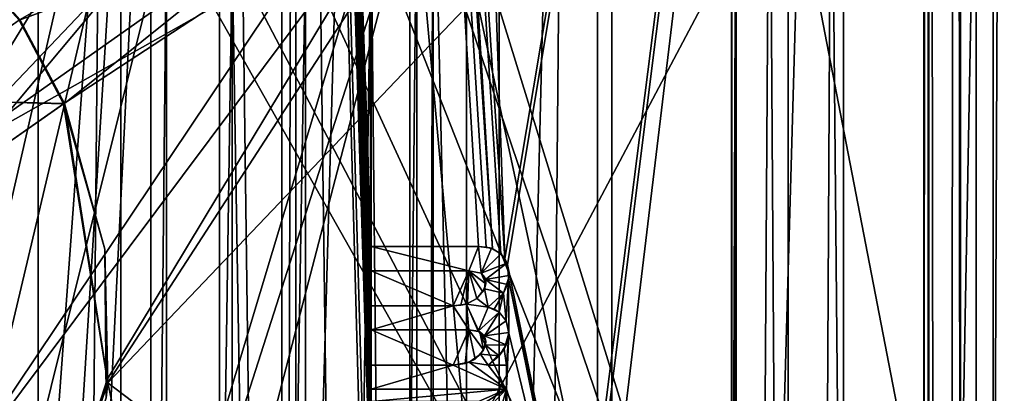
# Model space of a CAD drawing. Extents: x -3 to 104, y -79 to 161.
# Tile 143 of 203: x 71.43 to 81.92, y 64.44 to 68.42. Entities that reach past the tile are written whole.
import ezdxf

# ---------------------------------------------------------------- set-up
doc = ezdxf.new("R2010")
doc.units = 0
doc.header["$MEASUREMENT"] = 0

msp = doc.modelspace()

# ---------------------------------------------------------------- linework, layer by layer
for points in [[(71.629997, 130, -10.3), (67.919998, 0, -10.3), (67.919998, 130, -10.3)], [(71.629997, 0, -10.3), (67.919998, 0, -10.3), (71.629997, 130, -10.3)], [(71.629997, 0, -71.599998), (71.629997, 130, -71.599998), (72.830002, 130, -71.599998)], [(72.830002, 0, -71.599998), (71.629997, 0, -71.599998), (72.830002, 130, -71.599998)], [(71.629997, 130, -71.599998), (71.629997, 0, -10.3), (71.629997, 130, -10.3)], [(71.629997, 0, -71.599998), (71.629997, 0, -10.3), (71.629997, 130, -71.599998)], [(76.540001, 130, -10.3), (72.830002, 0, -10.3), (72.830002, 130, -10.3)], [(76.540001, 0, -10.3), (72.830002, 0, -10.3), (76.540001, 130, -10.3)], [(72.830002, 130, -10.3), (72.830002, 0, -71.599998), (72.830002, 130, -71.599998)], [(72.830002, 0, -10.3), (72.830002, 0, -71.599998), (72.830002, 130, -10.3)], [(76.540001, 0, -71.599998), (76.540001, 130, -71.599998), (77.739998, 130, -71.599998)], [(77.739998, 0, -71.599998), (76.540001, 0, -71.599998), (77.739998, 130, -71.599998)], [(76.540001, 130, -71.599998), (76.540001, 0, -10.3), (76.540001, 130, -10.3)], [(76.540001, 0, -71.599998), (76.540001, 0, -10.3), (76.540001, 130, -71.599998)], [(81.449997, 130, -10.3), (77.739998, 0, -10.3), (77.739998, 130, -10.3)], [(81.449997, 0, -10.3), (77.739998, 0, -10.3), (81.449997, 130, -10.3)], [(77.739998, 130, -10.3), (77.739998, 0, -71.599998), (77.739998, 130, -71.599998)], [(77.739998, 0, -10.3), (77.739998, 0, -71.599998), (77.739998, 130, -10.3)], [(81.449997, 0, -71.599998), (81.449997, 130, -71.599998), (82.650002, 130, -71.599998)], [(82.650002, 0, -71.599998), (81.449997, 0, -71.599998), (82.650002, 130, -71.599998)], [(81.449997, 130, -71.599998), (81.449997, 0, -10.3), (81.449997, 130, -10.3)], [(81.449997, 0, -71.599998), (81.449997, 0, -10.3), (81.449997, 130, -71.599998)], [(100.300003, 129.649994, 17.299999), (100.300003, -43.349998, 17.299999), (75.836403, 70.811302, 17.299999)], [(60.471001, 19.228001, 17.299999), (60.471001, 126.727997, 17.299999), (72.336403, 70.811302, 17.299999)], [(39.528702, 112.523003), (39.528702, 23.4326), (96.9217, 124.593002)], [(39.528702, 23.4326), (96.9217, 5.4074), (96.9217, 124.593002)], [(5.1713, 6.7213, -72.699997), (95.428703, 123.278999, -72.699997), (5.1713, 123.278999, -72.699997)], [(5.1713, 6.7213, -72.699997), (95.428703, 6.7213, -72.699997), (95.428703, 123.278999, -72.699997)], [(81.800003, 96.800003, -74.699997), (76.598602, 65.875397, -74.699997), (75.800003, 88.925003, -74.699997)], [(81.800003, 96.800003, -74.699997), (76.626404, 65.812401, -74.699997), (76.598602, 65.875397, -74.699997)], [(81.800003, 96.800003, -74.699997), (77.3908, 62.107101, -74.699997), (76.626404, 65.812401, -74.699997)], [(81.800003, 96.800003, -74.699997), (77.401497, 61.830502, -74.699997), (77.3908, 62.107101, -74.699997)], [(81.800003, 96.800003, -74.699997), (77.407501, 60.316101, -74.699997), (77.401497, 61.830502, -74.699997)], [(81.800003, 96.800003, -74.699997), (81.800003, 33.200001, -74.699997), (77.407501, 60.316101, -74.699997)], [(83, 96.800003, -76.900002), (83, 65.599998, -76.900002), (81.800003, 96.800003, -76.900002)], [(81.800003, 33.200001, -76.900002), (81.800003, 96.800003, -76.900002), (83, 64.400002, -76.900002)], [(83, 64.400002, -76.900002), (81.800003, 96.800003, -76.900002), (83, 65.599998, -76.900002)], [(81.800003, 96.800003, -76.900002), (81.800003, 33.200001, -76.900002), (81.800003, 96.800003, -74.699997)], [(81.800003, 96.800003, -74.699997), (81.800003, 33.200001, -76.900002), (81.800003, 33.200001, -74.699997)], [(81.957703, 96.5158, 56.130299), (81.409302, 95.583702, 57.256199), (81.522301, -6.7478, 56.9613)], [(82.237, -8.0086, 55.735298), (81.957703, 96.5158, 56.130299), (81.522301, -6.7478, 56.9613)], [(81.409302, 95.583702, 57.256199), (81.115601, 95.114502, 58.758301), (81.2528, -6.3077, 57.792198)], [(81.522301, -6.7478, 56.9613), (81.409302, 95.583702, 57.256199), (81.2528, -6.3077, 57.792198)], [(81.115601, 95.114502, 58.758301), (81.109001, 95.096603, 59), (81.115601, -6.0919, 58.758301)], [(81.2528, -6.3077, 57.792198), (81.115601, 95.114502, 58.758301), (81.115601, -6.0919, 58.758301)], [(81.059998, 62.8307, 69.016998), (81.109001, 95.096603, 59), (81.063599, 75.109497, 68.290901)], [(81.109001, -6.074, 59), (81.109001, 95.096603, 59), (81.059998, 62.8307, 69.016998)], [(81.115601, -6.0919, 58.758301), (81.109001, 95.096603, 59), (81.109001, -6.074, 59)], [(77.586403, -4.1887, 55.700001), (77.586403, 92.311302, 55.700001), (75.836403, 70.811302, 55.700001)], [(77.586403, 92.311302, 54.099998), (77.586403, -4.1887, 54.099998), (75.836403, 20.8113, 54.099998)], [(77.586403, 92.311302, 54.099998), (75.836403, 20.8113, 54.099998), (75.836403, 70.811302, 54.099998)], [(77.586403, 92.311302, 54.099998), (77.586403, -4.1887, 55.700001), (77.586403, -4.1887, 54.099998)], [(77.586403, 92.311302, 55.700001), (77.586403, -4.1887, 55.700001), (77.586403, 92.311302, 54.099998)], [(75.800003, 88.925003, -74.699997), (76.598602, 65.875397, -74.699997), (75.1604, 87.771301, -74.699997)], [(74.224998, 88.631401, -74.699997), (74.224998, 37.368599, -74.699997), (73.5625, 87.685204, -74.699997)], [(74.375, 88.631401, -74.5), (74.375, 37.368599, -74.5), (74.224998, 37.368599, -74.5)], [(74.375, 88.631401, -74.5), (74.224998, 37.368599, -74.5), (74.224998, 88.631401, -74.5)], [(74.224998, 88.631401, -74.5), (74.224998, 37.368599, -74.5), (74.224998, 88.631401, -74.699997)], [(74.224998, 88.631401, -74.699997), (74.224998, 37.368599, -74.5), (74.224998, 37.368599, -74.699997)], [(74.375, 37.368599, -74.699997), (74.375, 88.631401, -74.699997), (75.037498, 38.3148, -74.699997)], [(75.037498, 38.3148, -74.699997), (74.375, 88.631401, -74.699997), (75.155701, 60.275398, -74.699997)], [(75.155701, 60.275398, -74.699997), (74.375, 88.631401, -74.699997), (75.147301, 61.9361, -74.699997)], [(75.147301, 61.9361, -74.699997), (74.375, 88.631401, -74.699997), (75.175003, 63.094398, -74.699997)], [(75.175003, 63.094398, -74.699997), (74.375, 88.631401, -74.699997), (75.175003, 63.4678, -74.699997)], [(75.175003, 63.4678, -74.699997), (74.375, 88.631401, -74.699997), (75.175003, 63.724701, -74.699997)], [(75.175003, 63.724701, -74.699997), (74.375, 88.631401, -74.699997), (75.175003, 64.098099, -74.699997)], [(75.175003, 64.098099, -74.699997), (74.375, 88.631401, -74.699997), (75.175003, 64.355698, -74.699997)], [(75.175003, 64.355698, -74.699997), (74.375, 88.631401, -74.699997), (75.175003, 64.4842, -74.699997)], [(75.175003, 64.4842, -74.699997), (74.375, 88.631401, -74.699997), (75.175003, 64.741798, -74.699997)], [(75.175003, 64.741798, -74.699997), (74.375, 88.631401, -74.699997), (75.175003, 65.115196, -74.699997)], [(75.175003, 65.115196, -74.699997), (74.375, 88.631401, -74.699997), (75.175003, 65.3722, -74.699997)], [(75.175003, 65.3722, -74.699997), (74.375, 88.631401, -74.699997), (75.175003, 65.745598, -74.699997)], [(75.175003, 65.745598, -74.699997), (74.375, 88.631401, -74.699997), (75.175003, 66.003197, -74.699997)], [(75.175003, 66.003197, -74.699997), (74.375, 88.631401, -74.699997), (75.037498, 87.685204, -74.699997)], [(74.375, 37.368599, -74.5), (74.375, 88.631401, -74.5), (74.375, 88.631401, -74.699997)], [(74.375, 37.368599, -74.5), (74.375, 88.631401, -74.699997), (74.375, 37.368599, -74.699997)], [(75.1604, 87.771301, -74.699997), (76.469704, 65.979202, -74.699997), (75.037498, 87.685204, -74.699997)], [(75.1604, 87.771301, -74.699997), (76.598602, 65.875397, -74.699997), (76.558197, 65.925903, -74.699997)], [(76.558197, 65.925903, -74.699997), (76.469704, 65.979202, -74.699997), (75.1604, 87.771301, -74.699997)], [(73.5625, 87.685204, -74.699997), (69.927101, 38.094601, -74.699997), (68.6222, 84.107803, -74.699997)], [(73.5625, 87.685204, -74.699997), (70.488503, 38.364899, -74.699997), (69.927101, 38.094601, -74.699997)], [(73.5625, 87.685204, -74.699997), (71.111504, 38.364899, -74.699997), (70.488503, 38.364899, -74.699997)], [(73.5625, 87.685204, -74.699997), (73.5625, 38.3148, -74.699997), (71.111504, 38.364899, -74.699997)], [(73.5625, 87.685204, -74.699997), (74.224998, 37.368599, -74.699997), (73.5625, 38.3148, -74.699997)], [(76.469704, 65.979202, -74.699997), (76.400299, 65.9972, -74.699997), (75.037498, 87.685204, -74.699997)], [(76.400299, 65.9972, -74.699997), (76.319901, 66.003197, -74.699997), (75.037498, 87.685204, -74.699997)], [(75.175003, 66.003197, -74.699997), (75.037498, 87.685204, -74.699997), (76.319901, 66.003197, -74.699997)], [(37.971001, 29.478001, 18.9), (72.336403, 70.811302, 18.9), (9.6776, 87.4431, 18.9)], [(72.509804, 70.052002, 54.099998), (9.6776, 22.179501, 54.099998), (9.6776, 87.4431, 54.099998)], [(80.207298, 56.689499, 18.9), (80.207298, 83.608299, 18.9), (75.836403, 70.811302, 18.9)], [(80.207298, 83.608299, 18.9), (80.207298, 56.689499, 50.900002), (80.207298, 83.608299, 50.900002)], [(80.207298, 83.608299, 18.9), (80.207298, 56.689499, 18.9), (80.207298, 56.689499, 50.900002)], [(96.816803, 83.608299, 50.900002), (80.207298, 56.689499, 50.900002), (96.816803, 56.689499, 50.900002)], [(80.207298, 83.608299, 50.900002), (80.207298, 56.689499, 50.900002), (96.816803, 83.608299, 50.900002)], [(76.191704, 63.829102, 70.591202), (76.191299, 77.116302, 69.744301), (75.586403, 70.454903, 69.889999)], [(76.191704, 63.829102, 70.591202), (79.617104, 70.296402, 70.1278), (76.191299, 77.116302, 69.744301)], [(81.063599, 75.109497, 68.290901), (79.617104, 70.296402, 70.1278), (81.059998, 62.8307, 69.016998)], [(70.586403, 66.911301, 55.700001), (72.336403, 70.811302, 55.700001), (66.386398, 73.311302, 55.700001)], [(71.910004, 67.525803, 68.4953), (71.435097, 68.416199, 68.459396), (76.886902, 71.511299, 68.091797)], [(72.3722, 64.551697, 68.629601), (71.910004, 67.525803, 68.4953), (76.886902, 71.511299, 68.091797)], [(72.3722, 64.551697, 68.629601), (76.886902, 71.511299, 68.091797), (79.0149, 71.511299, 68.016403)], [(72.3722, 64.551697, 68.629601), (79.0149, 71.511299, 68.016403), (79.013496, 59.511299, 68.594498)], [(79.018997, 59.511299, 66.900002), (79.013496, 59.511299, 68.594498), (79.0149, 71.511299, 68.016403)], [(79.063202, 71.511299, 58.127399), (79.018997, 59.511299, 66.900002), (79.0149, 71.511299, 68.016403)], [(79.063202, 71.511299, 58.127399), (79.018898, 41.511299, 66.900002), (79.018997, 58.411301, 66.900002)], [(79.063202, 71.511299, 58.127399), (79.063202, 16.511299, 58.127399), (79.018898, 41.511299, 66.900002)], [(79.063202, 71.511299, 58.127399), (79.018997, 58.411301, 66.900002), (79.018997, 59.511299, 66.900002)], [(79.417198, 71.511299, 56.614399), (79.778297, 16.511299, 55.7435), (79.063202, 16.511299, 58.127399)], [(79.063202, 71.511299, 58.127399), (79.417198, 71.511299, 56.614399), (79.063202, 16.511299, 58.127399)], [(79.417198, 71.511299, 56.614399), (80.0737, 71.511299, 55.192799), (79.778297, 16.511299, 55.7435)], [(80.0737, 71.511299, 55.192799), (80.590897, 16.511299, 54.428699), (79.778297, 16.511299, 55.7435)], [(80.0737, 71.511299, 55.192799), (81.618599, 71.511299, 53.3554), (80.590897, 16.511299, 54.428699)], [(81.618599, 71.511299, 53.3554), (81.618599, 16.511299, 53.3554), (80.590897, 16.511299, 54.428699)], [(82.590202, 71.511299, 52.5), (82.590202, 16.511299, 52.5), (81.618599, 16.511299, 53.3554)], [(81.618599, 71.511299, 53.3554), (82.590202, 71.511299, 52.5), (81.618599, 16.511299, 53.3554)], [(72.509804, 70.052002, 18.9), (72.336403, 70.811302, 18.9), (37.971001, 29.478001, 18.9)], [(60.471001, 19.228001, 17.299999), (72.336403, 70.811302, 17.299999), (72.509804, 70.052002, 17.299999)], [(70.586403, 66.911301, 55.700001), (72.509804, 70.052002, 55.700001), (72.336403, 70.811302, 55.700001)], [(80.207298, 56.689499, 18.9), (75.836403, 70.811302, 18.9), (75.663101, 70.052002, 18.9)], [(75.836403, 70.811302, 17.299999), (75.663101, 21.570601, 17.299999), (75.663101, 70.052002, 17.299999)], [(75.836403, 70.811302, 17.299999), (75.836403, 20.8113, 17.299999), (75.663101, 21.570601, 17.299999)], [(75.663101, 21.570601, 55.700001), (75.836403, 70.811302, 55.700001), (75.663101, 70.052002, 55.700001)], [(75.836403, 20.8113, 55.700001), (75.836403, 70.811302, 55.700001), (75.663101, 21.570601, 55.700001)], [(75.836403, 70.811302, 54.099998), (75.663101, 21.570601, 54.099998), (75.663101, 70.052002, 54.099998)], [(75.836403, 70.811302, 54.099998), (75.836403, 20.8113, 54.099998), (75.663101, 21.570601, 54.099998)], [(75.836403, 70.811302, 17.299999), (100.300003, -43.349998, 17.299999), (75.836403, 20.8113, 17.299999)], [(77.586403, -4.1887, 55.700001), (75.836403, 70.811302, 55.700001), (75.836403, 20.8113, 55.700001)], [(75.586502, 50.517799, 70.524696), (76.191704, 63.829102, 70.591202), (75.586403, 70.454903, 69.889999)], [(75.586502, 50.517799, 70.524696), (75.586403, 70.454903, 69.889999), (75.586502, 69.933899, 69.892502)], [(79.614098, 50.518299, 70.753799), (79.617104, 70.296402, 70.1278), (76.191704, 63.829102, 70.591202)], [(79.617104, 70.296402, 70.1278), (79.614098, 50.518299, 70.753799), (81.059998, 62.8307, 69.016998)], [(72.509804, 70.052002, 54.099998), (10.1631, 21.570601, 54.099998), (9.6776, 22.179501, 54.099998)], [(72.509804, 21.570601, 54.099998), (10.1631, 21.570601, 54.099998), (72.509804, 70.052002, 54.099998)], [(39.238899, 29.196899, 18.9), (72.509804, 70.052002, 18.9), (37.971001, 29.478001, 18.9)], [(72.9953, 69.4431, 18.9), (72.509804, 70.052002, 18.9), (39.238899, 29.196899, 18.9)], [(72.509804, 70.052002, 17.299999), (72.9953, 69.4431, 17.299999), (60.471001, 19.228001, 17.299999)], [(70.586403, 66.911301, 55.700001), (72.9953, 69.4431, 55.700001), (72.509804, 70.052002, 55.700001)], [(70.586403, 54.2113, 55.700001), (75.663101, 70.052002, 55.700001), (75.177597, 69.4431, 55.700001)], [(70.586403, 50.611301, 55.700001), (75.663101, 70.052002, 55.700001), (70.586403, 54.2113, 55.700001)], [(75.663101, 21.570601, 55.700001), (75.663101, 70.052002, 55.700001), (70.586403, 50.611301, 55.700001)], [(72.9953, 69.4431, 54.099998), (72.509804, 21.570601, 54.099998), (72.509804, 70.052002, 54.099998)], [(80.207298, 56.689499, 18.9), (75.663101, 70.052002, 18.9), (75.177597, 69.4431, 18.9)], [(75.663101, 70.052002, 17.299999), (75.177597, 22.179501, 17.299999), (75.177597, 69.4431, 17.299999)], [(75.663101, 70.052002, 17.299999), (75.663101, 21.570601, 17.299999), (75.177597, 22.179501, 17.299999)], [(75.663101, 70.052002, 54.099998), (75.663101, 21.570601, 54.099998), (75.177597, 69.4431, 54.099998)], [(70.341103, 69.605797, 70.073799), (71.426697, 68.410698, 70.113403), (75.586502, 69.933899, 69.892502)], [(71.426697, 68.410698, 70.113403), (71.900803, 67.521896, 70.149101), (75.586502, 69.933899, 69.892502)], [(71.900803, 67.521896, 70.149101), (72.366302, 64.588303, 70.2817), (75.586502, 69.933899, 69.892502)], [(75.586502, 69.933899, 69.892502), (72.366302, 64.588303, 70.2817), (75.586197, 49.204601, 70.517899)], [(75.586502, 69.933899, 69.892502), (75.586197, 49.204601, 70.517899), (75.586502, 50.517799, 70.524696)], [(70.404404, 69.567902, 68.420898), (71.435097, 68.416199, 68.459396), (71.431702, 68.414001, 69.411697)], [(80.207298, 56.689499, 18.9), (72.9953, 69.4431, 18.9), (39.238899, 29.196899, 18.9)], [(72.9953, 69.4431, 17.299999), (72.9953, 22.179501, 17.299999), (60.471001, 19.228001, 17.299999)], [(70.586403, 66.911301, 55.700001), (73.696999, 69.105202, 55.700001), (72.9953, 69.4431, 55.700001)], [(70.586403, 63.311298, 55.700001), (75.177597, 69.4431, 55.700001), (74.475899, 69.105202, 55.700001)], [(70.586403, 54.2113, 55.700001), (75.177597, 69.4431, 55.700001), (70.586403, 63.311298, 55.700001)], [(72.9953, 22.179501, 54.099998), (72.509804, 21.570601, 54.099998), (72.9953, 69.4431, 54.099998)], [(80.207298, 56.689499, 18.9), (73.696999, 69.105202, 18.9), (72.9953, 69.4431, 18.9)], [(73.696999, 69.105202, 17.299999), (72.9953, 22.179501, 17.299999), (72.9953, 69.4431, 17.299999)], [(73.696999, 69.105202, 54.099998), (72.9953, 22.179501, 54.099998), (72.9953, 69.4431, 54.099998)], [(80.207298, 56.689499, 18.9), (75.177597, 69.4431, 18.9), (74.475899, 69.105202, 18.9)], [(75.177597, 69.4431, 17.299999), (74.475899, 22.517401, 17.299999), (74.475899, 69.105202, 17.299999)], [(75.177597, 69.4431, 17.299999), (75.177597, 22.179501, 17.299999), (74.475899, 22.517401, 17.299999)], [(75.177597, 69.4431, 54.099998), (74.475899, 22.517401, 54.099998), (74.475899, 69.105202, 54.099998)], [(75.177597, 22.179501, 54.099998), (74.475899, 22.517401, 54.099998), (75.177597, 69.4431, 54.099998)], [(75.177597, 69.4431, 54.099998), (75.663101, 21.570601, 54.099998), (75.177597, 22.179501, 54.099998)], [(70.586403, 66.911301, 55.700001), (74.475899, 69.105202, 55.700001), (73.696999, 69.105202, 55.700001)], [(70.586403, 63.311298, 55.700001), (74.475899, 69.105202, 55.700001), (70.586403, 66.911301, 55.700001)], [(73.696999, 69.105202, 17.299999), (73.696999, 22.517401, 17.299999), (72.9953, 22.179501, 17.299999)], [(73.696999, 22.517401, 54.099998), (72.9953, 22.179501, 54.099998), (73.696999, 69.105202, 54.099998)], [(80.207298, 56.689499, 18.9), (74.475899, 69.105202, 18.9), (73.696999, 69.105202, 18.9)], [(73.696999, 69.105202, 17.299999), (74.475899, 22.517401, 17.299999), (73.696999, 22.517401, 17.299999)], [(74.475899, 69.105202, 17.299999), (74.475899, 22.517401, 17.299999), (73.696999, 69.105202, 17.299999)], [(74.475899, 22.517401, 54.099998), (73.696999, 22.517401, 54.099998), (74.475899, 69.105202, 54.099998)], [(74.475899, 69.105202, 54.099998), (73.696999, 22.517401, 54.099998), (73.696999, 69.105202, 54.099998)], [(70.219902, 67.565697, 69.494202), (71.431702, 68.414001, 69.411697), (71.906097, 67.524597, 69.447304)], [(70.219902, 67.565697, 70.195503), (71.900803, 67.521896, 70.149101), (71.426697, 68.410698, 70.113403)], [(71.435097, 68.416199, 68.459396), (71.910004, 67.525803, 68.4953), (71.431702, 68.414001, 69.411697)], [(71.431702, 68.414001, 69.411697), (71.910004, 67.525803, 68.4953), (71.906097, 67.524597, 69.447304)], [(70.219902, 67.565697, 70.195503), (70.729698, 66.701797, 70.226898), (71.900803, 67.521896, 70.149101)], [(70.729698, 66.701797, 69.525597), (70.219902, 67.565697, 69.494202), (71.906097, 67.524597, 69.447304)], [(71.900803, 67.521896, 70.149101), (70.729698, 66.701797, 69.525597), (71.906097, 67.524597, 69.447304)], [(71.906097, 67.524597, 69.447304), (72.3386, 65.975998, 69.514801), (71.900803, 67.521896, 70.149101)], [(71.910004, 67.525803, 68.4953), (72.3386, 65.975998, 69.514801), (71.906097, 67.524597, 69.447304)], [(71.910004, 67.525803, 68.4953), (72.3722, 64.551697, 68.629601), (72.3386, 65.975998, 69.514801)], [(71.900803, 67.521896, 70.149101), (70.729698, 66.701797, 70.226898), (70.729698, 66.701797, 69.525597)], [(71.900803, 67.521896, 70.149101), (72.3386, 65.975998, 69.514801), (72.366302, 64.588303, 70.2817)], [(72.3386, 65.975998, 69.514801), (72.3722, 64.551697, 68.629601), (72.355797, 64.3936, 69.5886)], [(72.3386, 65.975998, 69.514801), (72.355797, 64.3936, 69.5886), (72.366302, 64.588303, 70.2817)], [(76.319901, 66.003197, -74.5), (75.175003, 66.003197, -74.5), (75.175003, 66.003197, -74.699997)], [(76.319901, 66.003197, -74.5), (75.175003, 66.003197, -74.699997), (76.319901, 66.003197, -74.699997)], [(75.175003, 66.003197, -74.699997), (75.175003, 66.003197, -74.5), (75.175003, 65.745598, -74.699997)], [(75.175003, 65.745598, -74.699997), (75.175003, 66.003197, -74.5), (75.175003, 65.745598, -74.5)], [(75.175003, 66.003197, -74.5), (76.2174, 65.745598, -74.5), (75.175003, 65.745598, -74.5)], [(75.175003, 66.003197, -74.5), (76.319901, 66.003197, -74.5), (76.2174, 65.745598, -74.5)], [(76.2174, 65.745598, -74.5), (76.319901, 66.003197, -74.5), (76.345901, 65.719597, -74.5)], [(76.319901, 66.003197, -74.699997), (76.400299, 65.9972, -74.699997), (76.319901, 66.003197, -74.5)], [(76.319901, 66.003197, -74.5), (76.400299, 65.9972, -74.699997), (76.456703, 65.983803, -74.5)], [(76.319901, 66.003197, -74.5), (76.456703, 65.983803, -74.5), (76.345901, 65.719597, -74.5)], [(76.456703, 65.983803, -74.5), (76.558197, 65.925903, -74.5), (76.345901, 65.719597, -74.5)], [(76.400299, 65.9972, -74.699997), (76.469704, 65.979202, -74.699997), (76.456703, 65.983803, -74.5)], [(76.456703, 65.983803, -74.5), (76.469704, 65.979202, -74.699997), (76.558197, 65.925903, -74.5)], [(76.469704, 65.979202, -74.699997), (76.558197, 65.925903, -74.699997), (76.558197, 65.925903, -74.5)], [(76.345901, 65.719597, -74.5), (76.558197, 65.925903, -74.5), (76.621902, 65.825798, -74.5)], [(76.558197, 65.925903, -74.699997), (76.598602, 65.875397, -74.699997), (76.558197, 65.925903, -74.5)], [(76.558197, 65.925903, -74.5), (76.598602, 65.875397, -74.699997), (76.621902, 65.825798, -74.5)], [(76.598602, 65.875397, -74.699997), (76.626404, 65.812401, -74.699997), (76.621902, 65.825798, -74.5)], [(76.049698, 65.3722, -74.699997), (75.175003, 65.745598, -74.699997), (76.2174, 65.745598, -74.699997)], [(76.049698, 65.3722, -74.699997), (75.175003, 65.3722, -74.699997), (75.175003, 65.745598, -74.699997)], [(75.175003, 65.745598, -74.5), (76.2174, 65.745598, -74.699997), (75.175003, 65.745598, -74.699997)], [(75.175003, 65.745598, -74.5), (76.2174, 65.745598, -74.5), (76.2174, 65.745598, -74.699997)], [(76.131104, 65.378197, -74.699997), (76.049698, 65.3722, -74.699997), (76.2174, 65.745598, -74.699997)], [(76.2034, 65.396103, -74.699997), (76.131104, 65.378197, -74.699997), (76.2174, 65.745598, -74.699997)], [(76.300598, 65.449402, -74.699997), (76.2034, 65.396103, -74.699997), (76.2174, 65.745598, -74.699997)], [(76.396202, 65.604797, -74.699997), (76.2174, 65.745598, -74.699997), (76.345901, 65.719597, -74.699997)], [(76.396202, 65.604797, -74.699997), (76.3666, 65.522697, -74.699997), (76.2174, 65.745598, -74.699997)], [(76.3666, 65.522697, -74.699997), (76.300598, 65.449402, -74.699997), (76.2174, 65.745598, -74.699997)], [(76.345901, 65.719597, -74.699997), (76.2174, 65.745598, -74.699997), (76.345901, 65.719597, -74.5)], [(76.345901, 65.719597, -74.5), (76.2174, 65.745598, -74.699997), (76.2174, 65.745598, -74.5)], [(76.345901, 65.719597, -74.5), (76.621902, 65.825798, -74.5), (76.394096, 65.653099, -74.5)], [(76.394096, 65.653099, -74.5), (76.621902, 65.825798, -74.5), (76.641403, 65.693604, -74.5)], [(76.621902, 65.825798, -74.5), (76.626404, 65.812401, -74.699997), (76.641403, 65.693604, -74.5)], [(76.626404, 65.812401, -74.699997), (77.3908, 62.107101, -74.699997), (76.639099, 65.661797, -74.699997)], [(76.626404, 65.812401, -74.699997), (76.639099, 65.661797, -74.699997), (76.641403, 65.693604, -74.5)], [(76.386902, 65.675102, -74.699997), (76.396202, 65.604797, -74.699997), (76.345901, 65.719597, -74.699997)], [(76.394096, 65.653099, -74.5), (76.386902, 65.675102, -74.699997), (76.345901, 65.719597, -74.5)], [(76.386902, 65.675102, -74.699997), (76.345901, 65.719597, -74.699997), (76.345901, 65.719597, -74.5)], [(76.382202, 65.552597, -74.5), (76.396202, 65.604797, -74.699997), (76.394096, 65.653099, -74.5)], [(76.394096, 65.653099, -74.5), (76.583603, 65.507301, -74.5), (76.382202, 65.552597, -74.5)], [(76.396202, 65.604797, -74.699997), (76.386902, 65.675102, -74.699997), (76.394096, 65.653099, -74.5)], [(76.394096, 65.653099, -74.5), (76.641403, 65.693604, -74.5), (76.626099, 65.597702, -74.5)], [(76.394096, 65.653099, -74.5), (76.626099, 65.597702, -74.5), (76.583603, 65.507301, -74.5)], [(76.639099, 65.661797, -74.699997), (76.613899, 65.214302, -74.699997), (76.583603, 65.507301, -74.699997)], [(76.639099, 65.661797, -74.699997), (76.583603, 65.507301, -74.699997), (76.626099, 65.597702, -74.5)], [(76.639099, 65.661797, -74.699997), (76.641296, 65.080399, -74.699997), (76.613899, 65.214302, -74.699997)], [(76.641403, 65.693604, -74.5), (76.639099, 65.661797, -74.699997), (76.626099, 65.597702, -74.5)], [(76.639099, 65.661797, -74.699997), (77.329697, 62.240398, -74.699997), (76.641296, 65.080399, -74.699997)], [(76.639099, 65.661797, -74.699997), (77.3908, 62.107101, -74.699997), (77.329697, 62.240398, -74.699997)], [(76.300598, 65.449402, -74.5), (76.3666, 65.522697, -74.699997), (76.382202, 65.552597, -74.5)], [(76.300598, 65.449402, -74.5), (76.382202, 65.552597, -74.5), (76.423103, 65.359497, -74.5)], [(76.3666, 65.522697, -74.699997), (76.396202, 65.604797, -74.699997), (76.382202, 65.552597, -74.5)], [(76.382202, 65.552597, -74.5), (76.583603, 65.507301, -74.5), (76.423103, 65.359497, -74.5)], [(76.626099, 65.597702, -74.5), (76.583603, 65.507301, -74.699997), (76.583603, 65.507301, -74.5)], [(76.189598, 65.391502, -74.5), (76.2034, 65.396103, -74.699997), (76.300598, 65.449402, -74.5)], [(76.300598, 65.449402, -74.5), (76.423103, 65.359497, -74.5), (76.189598, 65.391502, -74.5)], [(76.2034, 65.396103, -74.699997), (76.300598, 65.449402, -74.699997), (76.300598, 65.449402, -74.5)], [(76.300598, 65.449402, -74.699997), (76.3666, 65.522697, -74.699997), (76.300598, 65.449402, -74.5)], [(76.486397, 65.3377, -74.699997), (76.423103, 65.359497, -74.699997), (76.583603, 65.507301, -74.699997)], [(76.583603, 65.507301, -74.699997), (76.423103, 65.359497, -74.5), (76.583603, 65.507301, -74.5)], [(76.583603, 65.507301, -74.699997), (76.423103, 65.359497, -74.699997), (76.423103, 65.359497, -74.5)], [(76.539703, 65.305901, -74.699997), (76.486397, 65.3377, -74.699997), (76.583603, 65.507301, -74.699997)], [(76.583603, 65.507301, -74.699997), (76.613899, 65.214302, -74.699997), (76.539703, 65.305901, -74.699997)], [(76.049698, 65.3722, -74.5), (75.175003, 65.3722, -74.5), (75.175003, 65.3722, -74.699997)], [(76.049698, 65.3722, -74.5), (75.175003, 65.3722, -74.699997), (76.049698, 65.3722, -74.699997)], [(75.175003, 65.3722, -74.699997), (75.175003, 65.3722, -74.5), (75.175003, 65.115196, -74.699997)], [(75.175003, 65.115196, -74.699997), (75.175003, 65.3722, -74.5), (75.175003, 65.115196, -74.5)], [(75.175003, 65.3722, -74.5), (76.049698, 65.3722, -74.5), (75.175003, 65.115196, -74.5)], [(76.2174, 65.115196, -74.5), (75.175003, 65.115196, -74.5), (76.049698, 65.3722, -74.5)], [(76.049698, 65.3722, -74.5), (76.131104, 65.378197, -74.699997), (76.189598, 65.391502, -74.5)], [(76.049698, 65.3722, -74.5), (76.189598, 65.391502, -74.5), (76.2174, 65.115196, -74.5)], [(76.049698, 65.3722, -74.699997), (76.131104, 65.378197, -74.699997), (76.049698, 65.3722, -74.5)], [(76.131104, 65.378197, -74.699997), (76.2034, 65.396103, -74.699997), (76.189598, 65.391502, -74.5)], [(76.2174, 65.115196, -74.5), (76.189598, 65.391502, -74.5), (76.3162, 65.103104, -74.5)], [(76.189598, 65.391502, -74.5), (76.423103, 65.359497, -74.5), (76.3162, 65.103104, -74.5)], [(76.423103, 65.359497, -74.5), (76.540604, 65.305199, -74.5), (76.3162, 65.103104, -74.5)], [(76.423103, 65.359497, -74.699997), (76.486397, 65.3377, -74.699997), (76.423103, 65.359497, -74.5)], [(76.423103, 65.359497, -74.5), (76.486397, 65.3377, -74.699997), (76.540604, 65.305199, -74.5)], [(76.486397, 65.3377, -74.699997), (76.539703, 65.305901, -74.699997), (76.540604, 65.305199, -74.5)], [(76.3162, 65.103104, -74.5), (76.540604, 65.305199, -74.5), (76.381699, 65.052498, -74.5)], [(76.381699, 65.052498, -74.5), (76.540604, 65.305199, -74.5), (76.615196, 65.211403, -74.5)], [(76.539703, 65.305901, -74.699997), (76.613899, 65.214302, -74.699997), (76.540604, 65.305199, -74.5)], [(76.540604, 65.305199, -74.5), (76.613899, 65.214302, -74.699997), (76.615196, 65.211403, -74.5)], [(76.049698, 64.741798, -74.699997), (75.175003, 64.741798, -74.699997), (75.175003, 65.115196, -74.699997)], [(75.175003, 65.115196, -74.699997), (76.2174, 65.115196, -74.699997), (76.049698, 64.741798, -74.699997)], [(75.175003, 65.115196, -74.5), (76.2174, 65.115196, -74.699997), (75.175003, 65.115196, -74.699997)], [(75.175003, 65.115196, -74.5), (76.2174, 65.115196, -74.5), (76.2174, 65.115196, -74.699997)], [(76.178596, 64.758698, -74.699997), (76.049698, 64.741798, -74.699997), (76.2174, 65.115196, -74.699997)], [(76.282097, 64.805496, -74.699997), (76.178596, 64.758698, -74.699997), (76.2174, 65.115196, -74.699997)], [(76.331497, 65.097099, -74.699997), (76.372101, 64.903297, -74.699997), (76.2174, 65.115196, -74.699997)], [(76.372101, 64.903297, -74.699997), (76.282097, 64.805496, -74.699997), (76.2174, 65.115196, -74.699997)], [(76.3162, 65.103104, -74.5), (76.2174, 65.115196, -74.699997), (76.2174, 65.115196, -74.5)], [(76.331497, 65.097099, -74.699997), (76.2174, 65.115196, -74.699997), (76.3162, 65.103104, -74.5)], [(76.381699, 65.052498, -74.5), (76.615196, 65.211403, -74.5), (76.641502, 65.089302, -74.5)], [(76.615196, 65.211403, -74.5), (76.613899, 65.214302, -74.699997), (76.641502, 65.089302, -74.5)], [(76.613899, 65.214302, -74.699997), (76.641296, 65.080399, -74.699997), (76.641502, 65.089302, -74.5)], [(76.381699, 65.052498, -74.5), (76.331497, 65.097099, -74.699997), (76.3162, 65.103104, -74.5)], [(76.380898, 65.053902, -74.699997), (76.397202, 64.998001, -74.699997), (76.331497, 65.097099, -74.699997)], [(76.397202, 64.998001, -74.699997), (76.372101, 64.903297, -74.699997), (76.331497, 65.097099, -74.699997)], [(76.380898, 65.053902, -74.699997), (76.331497, 65.097099, -74.699997), (76.381699, 65.052498, -74.5)], [(76.397202, 64.998001, -74.699997), (76.380898, 65.053902, -74.699997), (76.381699, 65.052498, -74.5)], [(76.381699, 65.052498, -74.5), (76.641502, 65.089302, -74.5), (76.615196, 64.958504, -74.5)], [(76.392197, 64.954002, -74.5), (76.397202, 64.998001, -74.699997), (76.381699, 65.052498, -74.5)], [(76.381699, 65.052498, -74.5), (76.615196, 64.958504, -74.5), (76.392197, 64.954002, -74.5)], [(76.641296, 65.080399, -74.699997), (76.616096, 64.741798, -74.699997), (76.592201, 64.910698, -74.699997)], [(76.641296, 65.080399, -74.699997), (76.592201, 64.910698, -74.699997), (76.615196, 64.958504, -74.5)], [(76.641502, 65.089302, -74.5), (76.641296, 65.080399, -74.699997), (76.615196, 64.958504, -74.5)], [(76.641296, 65.080399, -74.699997), (76.616096, 64.4842, -74.699997), (76.616096, 64.741798, -74.699997)], [(76.641296, 65.080399, -74.699997), (77.329697, 62.240398, -74.699997), (76.616096, 64.4842, -74.699997)], [(76.282097, 64.805496, -74.699997), (76.372101, 64.903297, -74.699997), (76.340202, 64.857101, -74.5)], [(76.340202, 64.857101, -74.5), (76.372101, 64.903297, -74.699997), (76.392197, 64.954002, -74.5)], [(76.392197, 64.954002, -74.5), (76.540604, 64.839104, -74.5), (76.340202, 64.857101, -74.5)], [(76.372101, 64.903297, -74.699997), (76.397202, 64.998001, -74.699997), (76.392197, 64.954002, -74.5)], [(76.392197, 64.954002, -74.5), (76.615196, 64.958504, -74.5), (76.540604, 64.839104, -74.5)], [(76.616096, 64.741798, -74.699997), (76.423103, 64.741798, -74.699997), (76.592201, 64.910698, -74.699997)], [(76.592201, 64.910698, -74.699997), (76.423103, 64.741798, -74.699997), (76.540604, 64.839104, -74.5)], [(76.615196, 64.958504, -74.5), (76.592201, 64.910698, -74.699997), (76.540604, 64.839104, -74.5)], [(76.178596, 64.758698, -74.699997), (76.282097, 64.805496, -74.699997), (76.221397, 64.773399, -74.5)], [(76.221397, 64.773399, -74.5), (76.282097, 64.805496, -74.699997), (76.340202, 64.857101, -74.5)], [(76.221397, 64.773399, -74.5), (76.340202, 64.857101, -74.5), (76.423103, 64.741798, -74.5)], [(76.340202, 64.857101, -74.5), (76.540604, 64.839104, -74.5), (76.423103, 64.741798, -74.5)], [(76.540604, 64.839104, -74.5), (76.423103, 64.741798, -74.699997), (76.423103, 64.741798, -74.5)], [(76.049698, 64.741798, -74.5), (75.175003, 64.741798, -74.5), (75.175003, 64.741798, -74.699997)], [(76.049698, 64.741798, -74.5), (75.175003, 64.741798, -74.699997), (76.049698, 64.741798, -74.699997)], [(75.175003, 64.741798, -74.699997), (75.175003, 64.741798, -74.5), (75.175003, 64.4842, -74.699997)], [(75.175003, 64.4842, -74.699997), (75.175003, 64.741798, -74.5), (75.175003, 64.4842, -74.5)], [(75.175003, 64.741798, -74.5), (76.049698, 64.741798, -74.5), (75.175003, 64.4842, -74.5)], [(76.049698, 64.741798, -74.5), (76.616096, 64.4842, -74.5), (75.175003, 64.4842, -74.5)], [(76.049698, 64.741798, -74.5), (76.178596, 64.758698, -74.699997), (76.221397, 64.773399, -74.5)], [(76.221397, 64.773399, -74.5), (76.616096, 64.4842, -74.5), (76.049698, 64.741798, -74.5)], [(76.049698, 64.741798, -74.699997), (76.178596, 64.758698, -74.699997), (76.049698, 64.741798, -74.5)], [(76.221397, 64.773399, -74.5), (76.423103, 64.741798, -74.5), (76.616096, 64.4842, -74.5)], [(76.616096, 64.741798, -74.699997), (76.616096, 64.741798, -74.5), (76.423103, 64.741798, -74.699997)], [(76.423103, 64.741798, -74.699997), (76.616096, 64.741798, -74.5), (76.423103, 64.741798, -74.5)], [(76.423103, 64.741798, -74.5), (76.616096, 64.741798, -74.5), (76.616096, 64.4842, -74.5)], [(76.616096, 64.741798, -74.5), (76.616096, 64.741798, -74.699997), (76.616096, 64.4842, -74.5)], [(76.616096, 64.4842, -74.5), (76.616096, 64.741798, -74.699997), (76.616096, 64.4842, -74.699997)], [(72.366302, 64.588303, 70.2817), (71.520599, 61.958302, 70.414703), (75.586197, 49.204601, 70.517899)], [(72.355797, 64.3936, 69.5886), (71.520599, 61.958302, 70.414703), (72.366302, 64.588303, 70.2817)], [(71.4543, 61.8377, 68.767403), (72.3722, 64.551697, 68.629601), (79.013496, 59.511299, 68.594498)], [(72.3722, 64.551697, 68.629601), (71.4543, 61.8377, 68.767403), (72.355797, 64.3936, 69.5886)], [(75.175003, 64.4842, -74.699997), (76.616096, 64.4842, -74.699997), (75.175003, 64.355698, -74.699997)], [(75.175003, 64.355698, -74.699997), (76.616096, 64.4842, -74.699997), (76.319901, 64.355698, -74.699997)], [(76.616096, 64.4842, -74.5), (76.616096, 64.4842, -74.699997), (75.175003, 64.4842, -74.5)], [(75.175003, 64.4842, -74.5), (76.616096, 64.4842, -74.699997), (75.175003, 64.4842, -74.699997)], [(76.319901, 64.355698, -74.699997), (76.616096, 64.4842, -74.699997), (76.400299, 64.349701, -74.699997)], [(76.469704, 64.331802, -74.699997), (76.400299, 64.349701, -74.699997), (76.616096, 64.4842, -74.699997)], [(76.558197, 64.278503, -74.699997), (76.469704, 64.331802, -74.699997), (76.616096, 64.4842, -74.699997)], [(76.616096, 64.4842, -74.699997), (76.598602, 64.227898, -74.699997), (76.558197, 64.278503, -74.699997)], [(76.616096, 64.4842, -74.699997), (76.626404, 64.164902, -74.699997), (76.598602, 64.227898, -74.699997)], [(76.616096, 64.4842, -74.699997), (77.329697, 62.240398, -74.699997), (76.626404, 64.164902, -74.699997)]]:
    msp.add_3dface(points)

doc.saveas('drawing.dxf')
